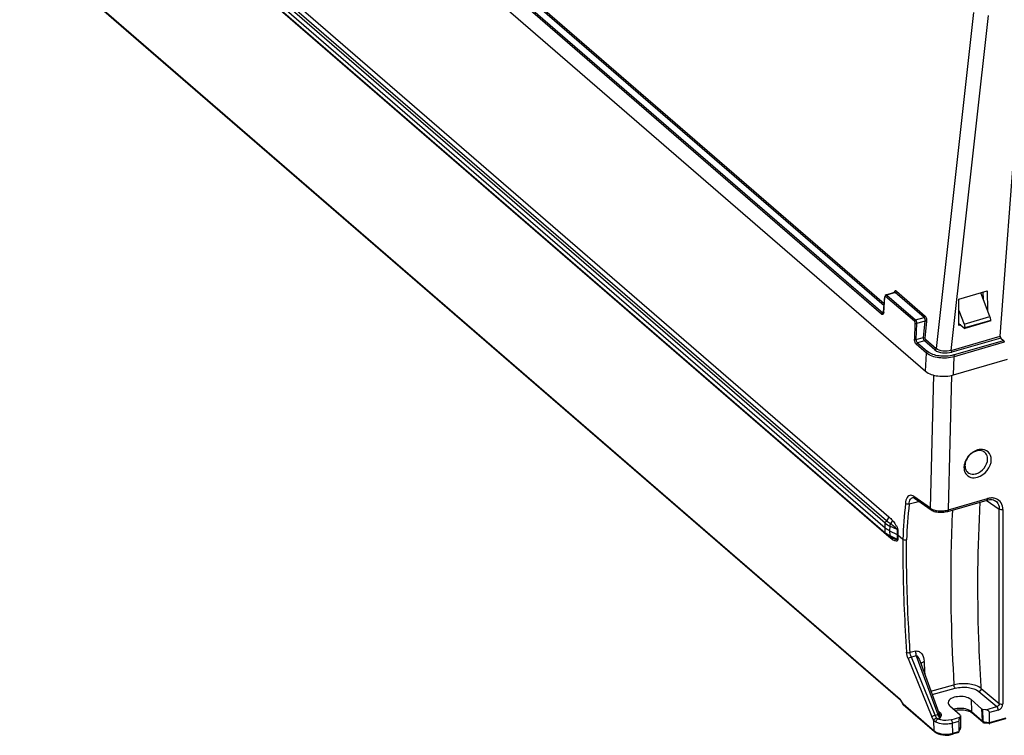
# Model space of a CAD drawing. Header units: inches. Extents: x 0 to 117, y 0 to 83.
# Tile 35 of 62: x 96 to 103, y 19 to 24. Entities that reach past the tile are written whole.
import ezdxf

# ---------------------------------------------------------------- set-up
doc = ezdxf.new("R2010")
doc.units = ezdxf.units.IN
doc.header["$LTSCALE"] = 6.431102
doc.header["$MEASUREMENT"] = 0
doc.layers.get('0').update_dxf_attribs({"linetype": 'CONTINUOUS'})

msp = doc.modelspace()

# ---------------------------------------------------------------- linework, layer by layer
at = {"color": 7, "linetype": 'CONTINUOUS'}
for p, q in [((95.9338, 27.1259), (102.4733, 21.4625)), ((96.2355, 27.019), (102.1641, 21.8847)), ((102.1736, 21.9348), (96.2861, 27.0336)), ((96.2946, 27.0435), (102.1748, 21.951)), ((102.1556, 21.8741), (96.227, 27.0084)), ((96.4256, 25.3773), (102.1924, 20.3831)), ((96.441, 25.4045), (102.2078, 20.4103)), ((96.4144, 25.3243), (102.1812, 20.3301)), ((102.1821, 20.365), (96.4153, 25.3591)), ((96.4155, 25.29), (102.1823, 20.2958)), ((102.1865, 20.2864), (96.4197, 25.2806)), ((102.2082, 20.2654), (96.4414, 25.2596)), ((96.4309, 24.1677), (102.2907, 19.093)), ((96.4351, 24.1597), (102.2914, 19.0881)), ((102.8201, 24.0542), (102.55, 21.6261)), ((102.658, 21.6128), (102.9271, 24.0323)), ((103.0122, 21.7151), (103.129, 23.2753)), ((102.2634, 22.0404), (102.4708, 21.8608)), ((102.713, 21.9824), (102.9193, 22.0419)), ((102.9193, 22.0419), (102.9206, 21.9045)), ((102.1703, 21.8891), (102.1784, 22.0009)), ((102.1716, 21.8864), (102.1798, 21.9982)), ((102.1808, 22.004), (102.1815, 22.0029)), ((102.3925, 21.8227), (102.1851, 22.0022)), ((102.1881, 22.0146), (102.2489, 22.0322)), ((102.2549, 22.0305), (102.1936, 22.0128)), ((102.1936, 22.0128), (102.401, 21.8332)), ((102.2531, 22.0317), (102.2549, 22.0305)), ((102.4623, 21.8509), (102.2549, 22.0305)), ((102.7149, 21.7932), (102.713, 21.9824)), ((102.9387, 21.8572), (102.8734, 22.0287)), ((102.8906, 21.9836), (102.8901, 22.0335)), ((102.7138, 21.9012), (102.7511, 21.803)), ((102.1582, 21.8723), (102.1556, 21.8741)), ((102.1641, 21.8847), (102.1684, 21.8859)), ((102.1658, 21.8835), (102.1641, 21.8847)), ((102.401, 21.8332), (102.4623, 21.8509)), ((102.469, 21.825), (102.4104, 21.8081)), ((102.469, 21.825), (102.4571, 21.707)), ((102.4705, 21.7044), (102.4824, 21.8224)), ((102.7511, 21.803), (102.9387, 21.8572)), ((102.9443, 21.8296), (102.7568, 21.7754)), ((102.9444, 21.8254), (102.7569, 21.7713)), ((102.9444, 21.8254), (102.9443, 21.8296)), ((102.397, 21.81), (102.3933, 21.6944)), ((102.4068, 21.6924), (102.4104, 21.8081)), ((102.7147, 21.8077), (102.7569, 21.7713)), ((102.7273, 21.7968), (102.7149, 21.7932)), ((102.7568, 21.7754), (102.7569, 21.7713)), ((102.4068, 21.6924), (102.4571, 21.707)), ((102.4659, 21.6817), (102.4153, 21.6671)), ((102.5416, 21.6162), (102.4659, 21.6817)), ((102.4744, 21.6916), (102.55, 21.6261)), ((102.658, 21.6128), (103.0122, 21.7151)), ((103.0164, 21.7022), (102.6629, 21.6002)), ((102.6756, 21.5796), (103.0373, 21.6841)), ((103.0164, 21.7022), (103.0373, 21.6841)), ((102.4794, 21.5937), (102.4068, 21.6566)), ((102.4153, 21.6671), (102.4873, 21.6048)), ((103.0415, 21.6712), (102.6804, 21.567)), ((103.0415, 21.6712), (103.0422, 21.6799)), ((102.4727, 21.4631), (102.4794, 21.5937)), ((102.675, 21.4356), (102.6804, 21.567)), ((102.675, 21.4356), (103.0658, 21.5484)), ((102.5087, 20.4721), (102.5337, 21.4339)), ((102.638, 20.46), (102.6633, 21.4326)), ((102.3807, 20.5505), (102.3808, 20.5506)), ((102.5087, 20.4721), (102.3887, 20.5574)), ((102.3923, 20.5472), (102.3943, 20.5458)), ((102.3943, 20.5458), (102.5144, 20.4605)), ((102.4028, 20.5148), (102.3543, 20.5016)), ((102.4281, 20.5218), (102.4028, 20.5148)), ((102.6336, 20.4497), (102.9175, 20.5316)), ((102.638, 20.46), (102.9218, 20.542)), ((102.9112, 20.5298), (103.0058, 20.4663)), ((102.9775, 20.5255), (102.9775, 20.5255)), ((102.5144, 20.4605), (102.5206, 20.4566)), ((103.0058, 19.0616), (103.0058, 20.4663)), ((103.0324, 20.4629), (103.0324, 19.0582)), ((102.1812, 20.3301), (102.1821, 20.365)), ((102.1823, 20.2958), (102.1812, 20.3301)), ((102.2149, 20.3438), (102.214, 20.309)), ((102.2683, 20.3177), (102.2149, 20.3438)), ((102.214, 20.309), (102.2674, 20.2829)), ((102.214, 20.309), (102.215, 20.2747)), ((102.229, 20.2603), (102.2202, 20.2646)), ((102.2683, 20.3177), (102.2674, 20.2829)), ((102.2674, 20.2829), (102.2685, 20.2486)), ((102.2732, 20.3145), (102.2723, 20.2797)), ((102.2723, 20.2797), (102.3088, 20.2482)), ((102.2723, 20.2797), (102.2734, 20.2454)), ((102.4007, 19.44), (102.3624, 19.4307)), ((102.4067, 19.406), (102.3712, 19.3974)), ((102.4067, 19.406), (102.5613, 18.9832)), ((102.3472, 19.3859), (102.5186, 18.9663)), ((102.5426, 18.9778), (102.3712, 19.3974)), ((102.4337, 19.3647), (102.5691, 18.9943)), ((102.5119, 19.1506), (102.6785, 19.1958)), ((102.5207, 19.1267), (102.6878, 19.172)), ((102.8584, 19.1479), (102.9886, 19.0398)), ((102.8753, 19.17), (102.8744, 19.1846)), ((102.8753, 19.17), (103.0058, 19.0616)), ((102.3109, 19.0591), (102.2907, 19.093)), ((102.3118, 19.0544), (102.2916, 19.0883)), ((102.2929, 19.0907), (102.2938, 19.0918)), ((102.3109, 19.0591), (102.5356, 18.8645)), ((102.5387, 18.8575), (102.313, 19.0529)), ((102.3131, 19.0567), (102.314, 19.0579)), ((102.8021, 19.0897), (102.8778, 19.023)), ((102.8021, 19.0897), (102.804, 19.0036)), ((102.5426, 18.9778), (102.5613, 18.9832)), ((102.5795, 18.9954), (102.5631, 19.0107)), ((102.5763, 18.9949), (102.5795, 18.9954)), ((102.6487, 19.0454), (102.7244, 18.9787)), ((102.6856, 19.0129), (102.6917, 19.0141)), ((102.804, 19.0036), (102.8814, 18.9365)), ((102.8064, 18.9955), (102.8081, 18.9941)), ((102.8861, 18.9265), (102.8081, 18.9941)), ((102.8778, 19.023), (102.8814, 18.9365)), ((102.908, 19.0165), (102.8868, 19.0195)), ((102.8903, 18.9334), (102.8868, 19.0195)), ((102.908, 19.0165), (102.9886, 19.0398)), ((102.9983, 19.0143), (102.9347, 18.9959)), ((102.9347, 18.9233), (102.9347, 18.9959)), ((102.5356, 18.8645), (102.5332, 18.9395)), ((102.5626, 18.9512), (102.5774, 18.9555)), ((102.658, 18.9444), (102.7202, 18.9623)), ((102.713, 18.9319), (102.6678, 18.9189)), ((102.6701, 18.8469), (102.6678, 18.9189)), ((102.713, 18.9319), (102.713, 18.8593)), ((102.7259, 18.973), (102.7202, 18.9623)), ((102.7264, 18.9749), (102.7249, 18.8857)), ((102.8962, 18.9214), (102.8989, 18.9208)), ((102.897, 18.9284), (102.9347, 18.9233)), ((102.9336, 18.9162), (102.8989, 18.9208)), ((102.9336, 18.9162), (102.9337, 18.9162)), ((103.0511, 18.9501), (102.9338, 18.9162)), ((102.9347, 18.9233), (103.0544, 18.9579)), ((102.7074, 18.8509), (102.6668, 18.8391)), ((102.6701, 18.8469), (102.713, 18.8593)), ((102.7219, 18.8731), (102.712, 18.8546)), ((102.7129, 18.8573), (102.7121, 18.8544)), ((102.713, 18.8593), (102.7129, 18.8573)), ((102.713, 18.8593), (102.7231, 18.8781)), ((102.7218, 18.873), (102.7228, 18.8749))]:
    msp.add_line(p, q, dxfattribs=at)
for points in [[(102.1703, 21.8891), (102.1703, 21.8884), (102.1699, 21.886), (102.1694, 21.8841), (102.1692, 21.8834)], [(102.3807, 20.5505), (102.3814, 20.5507), (102.3826, 20.5508), (102.3839, 20.5507), (102.3856, 20.5503), (102.3876, 20.5496), (102.3898, 20.5486), (102.3923, 20.5472)], [(102.9175, 20.5316), (102.9254, 20.5336), (102.9353, 20.535)], [(102.9353, 20.535), (102.9449, 20.5353), (102.9541, 20.5344)], [(102.9541, 20.5344), (102.9628, 20.5324), (102.9709, 20.5293), (102.9775, 20.5255)], [(102.5206, 20.4566), (102.528, 20.453), (102.5362, 20.4499), (102.545, 20.4474)], [(102.545, 20.4474), (102.5544, 20.4454), (102.5642, 20.444), (102.5744, 20.4432), (102.5848, 20.443), (102.5953, 20.4433), (102.6058, 20.4442)], [(102.6058, 20.4442), (102.616, 20.4457), (102.626, 20.4477), (102.6336, 20.4497)], [(102.215, 20.2747), (102.2691, 20.2483), (102.2697, 20.2479), (102.2703, 20.2476), (102.2709, 20.2473), (102.2715, 20.2469), (102.272, 20.2466), (102.2725, 20.2462), (102.273, 20.2458), (102.2734, 20.2454)], [(102.2674, 20.2829), (102.268, 20.2826), (102.2687, 20.2822), (102.2692, 20.2819), (102.2698, 20.2815), (102.2704, 20.2812), (102.2709, 20.2808), (102.2714, 20.2805), (102.2719, 20.2801), (102.2723, 20.2797)], [(102.2683, 20.3177), (102.2689, 20.3173), (102.2696, 20.317), (102.2701, 20.3167), (102.2707, 20.3163), (102.2713, 20.316), (102.2718, 20.3156), (102.2723, 20.3152), (102.2728, 20.3149), (102.2732, 20.3145)], [(102.6917, 19.0141), (102.7026, 19.0157), (102.7138, 19.0166), (102.7251, 19.0169), (102.7365, 19.0166), (102.7477, 19.0157), (102.7585, 19.0141), (102.7687, 19.012), (102.7783, 19.0093), (102.7869, 19.0062), (102.7946, 19.0028), (102.8012, 18.9991), (102.8064, 18.9955)], [(102.8861, 18.9265), (102.8875, 18.9254), (102.8901, 18.9237), (102.893, 18.9224), (102.8962, 18.9214)], [(102.897, 18.9284), (102.8959, 18.9286), (102.8949, 18.9289), (102.8939, 18.9293), (102.893, 18.9298), (102.8921, 18.9304), (102.8914, 18.931), (102.8909, 18.9318), (102.8905, 18.9326), (102.8903, 18.9334)], [(102.7228, 18.8749), (102.7234, 18.8767), (102.724, 18.8785), (102.7245, 18.8804), (102.7249, 18.8823), (102.7252, 18.8842), (102.7254, 18.8861), (102.7254, 18.8874)]]:
    msp.add_lwpolyline(points, dxfattribs=at)
for centre, radius, start, end in [((102.8641, 20.801), 0.0878, 100.40961, 106.13201), ((102.8537, 20.7667), 0.103, 173.96797, 179.94166), ((102.8127, 20.7726), 0.0531, 222.61236, 228.23089), ((102.9525, 20.4469), 0.0996, 87.88349, 94.23429), ((112.7214, 19.6088), 10.4323, 175.05884, 176.48625), ((112.7223, 19.605), 10.4067, 175.05738, 176.48217), ((102.5962, 20.6057), 0.1515, 283.44537, 285.99317), ((102.2589, 20.3842), 0.1169, 229.10996, 231.06042), ((102.2641, 20.3908), 0.1253, 231.05972, 232.92019), ((102.2709, 20.384), 0.1291, 229.14291, 232.88882), ((102.2968, 20.4423), 0.1864, 241.13063, 243.9872), ((102.1868, 20.2651), 0.0213, 9.44292, 18.10812), ((102.1848, 20.2647), 0.0234, 1.77687, 9.46486), ((102.3951, 20.4807), 0.2851, 229.03073, 229.89131), ((102.3049, 20.4378), 0.1928, 242.51869, 243.91702), ((102.4091, 20.6254), 0.4071, 243.8911, 244.80743), ((102.2096, 20.242), 0.0261, 7.17833, 19.74431), ((102.36, 20.5206), 0.2914, 244.77472, 246.64173), ((102.1907, 19.3435), 0.2735, 3.85076, 5.00548), ((116.3465, 19.9192), 13.8941, 182.29924, 182.66944), ((102.5406, 18.9818), 0.0309, 5.2762, 9.60206), ((102.3533, 18.9464), 0.2214, 8.91074, 9.94286), ((102.8956, 18.9371), 0.0143, 182.48866, 206.91839), ((102.8951, 18.9368), 0.0137, 206.90209, 228.75216), ((102.6281, 18.9905), 0.1496, 284.34407, 286.29434)]:
    msp.add_arc(centre, radius, start, end, dxfattribs=at)
for centre, major_axis, ratio, start_param, end_param in [((103.0171, 21.711), (-0.00193, 0.00968), 0.47412, 1.040421, 2.593764), ((102.8906, 19.0267), (0.0148, -0.0001), 0.506191, -2.615326, -1.829357), ((102.9078, 18.9995), (0.0266, -0.0059), 0.615841, 0.134535, 1.696604), ((102.7202, 18.9454), (0.0048, 0.0217), 0.249311, 0.731264, 2.083232), ((102.7116, 18.975), (0.0148, -0.0001), 0.506995, -0.259554, -0.002742)]:
    msp.add_ellipse(centre, major_axis=major_axis, ratio=ratio, start_param=start_param, end_param=end_param, dxfattribs=at)
for points, knots in [([(102.2634, 22.0404), (102.2607, 22.0427), (102.2505, 22.045), (102.2472, 22.0353), (102.2461, 22.0309)], [0, 0, 0, 0, 0.439639, 1, 1, 1, 1]), ([(102.1798, 21.9982), (102.1794, 21.9985), (102.1788, 21.9993), (102.1787, 22.0004), (102.1788, 22.0008)], [0, 0, 0, 0, 0.522444, 1, 1, 1, 1]), ([(102.1798, 21.9982), (102.1799, 21.9997), (102.1806, 22.003), (102.1842, 22.003), (102.1851, 22.0022)], [0, 0, 0, 0, 0.577124, 1, 1, 1, 1]), ([(102.1936, 22.0128), (102.1928, 22.0135), (102.1911, 22.0147), (102.189, 22.0149), (102.1881, 22.0146)], [0, 0, 0, 0, 0.555269, 1, 1, 1, 1]), ([(102.2489, 22.0322), (102.2496, 22.0324), (102.2511, 22.0325), (102.2525, 22.032), (102.2531, 22.0317)], [0, 0, 0, 0, 0.487356, 1, 1, 1, 1]), ([(102.1716, 21.8864), (102.1713, 21.8819), (102.1706, 21.8726), (102.1609, 21.8709), (102.1582, 21.8723)], [0, 0, 0, 0, 0.601861, 1, 1, 1, 1]), ([(102.1698, 21.8829), (102.1692, 21.8827), (102.1677, 21.8826), (102.1664, 21.8831), (102.1658, 21.8835)], [0, 0, 0, 0, 0.474699, 1, 1, 1, 1]), ([(102.1707, 21.8891), (102.1706, 21.8886), (102.1707, 21.8876), (102.1713, 21.8868), (102.1716, 21.8864)], [0, 0, 0, 0, 0.477413, 1, 1, 1, 1]), ([(102.4824, 21.8224), (102.4835, 21.8331), (102.481, 21.8477), (102.4729, 21.8589), (102.4708, 21.8608)], [0, 0, 0, 0, 0.789505, 1, 1, 1, 1]), ([(102.9405, 21.8505), (102.9401, 21.8511), (102.9394, 21.8524), (102.9386, 21.8535), (102.9382, 21.8541)], [0, 0, 0, 0, 0.498986, 1, 1, 1, 1]), ([(102.9433, 21.8416), (102.943, 21.8431), (102.9423, 21.8462), (102.9412, 21.8491), (102.9405, 21.8505)], [0, 0, 0, 0, 0.501921, 1, 1, 1, 1]), ([(102.4068, 21.6566), (102.4046, 21.6585), (102.3964, 21.6695), (102.393, 21.6837), (102.3933, 21.6944)], [0, 0, 0, 0, 0.211205, 1, 1, 1, 1]), ([(102.5416, 21.6162), (102.5561, 21.6036), (102.599, 21.5917), (102.6413, 21.5939), (102.6629, 21.6002)], [0, 0, 0, 0, 0.461316, 1, 1, 1, 1]), ([(102.658, 21.6128), (102.6389, 21.607), (102.6013, 21.6045), (102.563, 21.6148), (102.55, 21.6261)], [0, 0, 0, 0, 0.538638, 1, 1, 1, 1]), ([(102.6804, 21.567), (102.6445, 21.5567), (102.5741, 21.5534), (102.503, 21.5733), (102.4788, 21.5942)], [0, 0, 0, 0, 0.538907, 1, 1, 1, 1]), ([(102.6756, 21.5796), (102.642, 21.5701), (102.5763, 21.5664), (102.5101, 21.5854), (102.4873, 21.6048)], [0, 0, 0, 0, 0.538883, 1, 1, 1, 1]), ([(102.4733, 21.4625), (102.4975, 21.4416), (102.5688, 21.4216), (102.6391, 21.4252), (102.675, 21.4356)], [0, 0, 0, 0, 0.461097, 1, 1, 1, 1]), ([(102.9481, 20.8238), (102.9481, 20.8437), (102.9339, 20.887), (102.8898, 20.8992), (102.8702, 20.8977)], [0, 0, 0, 0, 0.5038, 1, 1, 1, 1]), ([(102.9213, 20.8273), (102.9213, 20.8321), (102.9199, 20.8498), (102.9107, 20.8672), (102.9008, 20.8755)], [0, 0, 0, 0, 0.269611, 1, 1, 1, 1]), ([(102.764, 20.7212), (102.7724, 20.709), (102.8005, 20.6896), (102.8336, 20.692), (102.8494, 20.6966)], [0, 0, 0, 0, 0.473114, 1, 1, 1, 1]), ([(102.7773, 20.733), (102.789, 20.7226), (102.8128, 20.7162), (102.834, 20.7204), (102.8397, 20.722)], [0, 0, 0, 0, 0.724249, 1, 1, 1, 1]), ([(102.3669, 20.5659), (102.3569, 20.5665), (102.3324, 20.5489), (102.3292, 20.5225), (102.3279, 20.5074)], [0, 0, 0, 0, 0.397587, 1, 1, 1, 1]), ([(102.3543, 20.5016), (102.3548, 20.5078), (102.3574, 20.5259), (102.3683, 20.5471), (102.3807, 20.5505)], [0, 0, 0, 0, 0.326867, 1, 1, 1, 1]), ([(102.3887, 20.5574), (102.3874, 20.5583), (102.3849, 20.5599), (102.3823, 20.5613), (102.3811, 20.562)], [0, 0, 0, 0, 0.512881, 1, 1, 1, 1]), ([(102.8744, 19.1846), (102.8673, 19.2995), (102.8461, 19.7435), (102.8494, 20.1889), (102.8687, 20.5178)], [0, 0, 0, 0, 0.258921, 1, 1, 1, 1]), ([(102.9775, 20.5255), (102.991, 20.5164), (103.0041, 20.4947), (103.0059, 20.4724), (103.0058, 20.4663)], [0, 0, 0, 0, 0.728527, 1, 1, 1, 1]), ([(103.0324, 20.4629), (103.0325, 20.4797), (103.0249, 20.5134), (102.9977, 20.5356), (102.9831, 20.5411)], [0, 0, 0, 0, 0.518488, 1, 1, 1, 1]), ([(102.638, 20.46), (102.638, 20.4586), (102.6378, 20.455), (102.636, 20.4504), (102.6336, 20.4497)], [0, 0, 0, 0, 0.360499, 1, 1, 1, 1]), ([(102.6675, 20.4596), (102.6625, 20.3579), (102.6484, 19.9367), (102.6589, 19.5148), (102.6785, 19.1958)], [0, 0, 0, 0, 0.24159, 1, 1, 1, 1]), ([(102.221, 20.3607), (102.2293, 20.3548), (102.2421, 20.3455), (102.2576, 20.3316), (102.2673, 20.3235), (102.2683, 20.3177)], [0, 0, 0, 0, 0.476583, 0.723502, 1, 1, 1, 1]), ([(102.2351, 20.3829), (102.243, 20.3736), (102.2581, 20.3529), (102.2736, 20.3286), (102.2732, 20.3145)], [0, 0, 0, 0, 0.462938, 1, 1, 1, 1]), ([(102.1861, 20.2859), (102.185, 20.2867), (102.1828, 20.2896), (102.1842, 20.293), (102.1852, 20.2946)], [0, 0, 0, 0, 0.422038, 1, 1, 1, 1]), ([(102.2734, 20.2454), (102.273, 20.2415), (102.2689, 20.2328), (102.252, 20.2371), (102.2424, 20.2414), (102.2355, 20.2452)], [0, 0, 0, 0, 0.257769, 0.480789, 1, 1, 1, 1]), ([(102.2445, 20.2531), (102.2486, 20.2513), (102.2549, 20.2488), (102.2668, 20.2452), (102.2685, 20.2486)], [0, 0, 0, 0, 0.541564, 1, 1, 1, 1]), ([(102.3087, 20.2482), (102.3086, 20.1818), (102.3107, 19.9098), (102.3224, 19.638), (102.336, 19.4328)], [0, 0, 0, 0, 0.244091, 1, 1, 1, 1]), ([(102.3624, 19.4307), (102.3578, 19.4999), (102.342, 19.7706), (102.3349, 20.0418), (102.3352, 20.2435)], [0, 0, 0, 0, 0.255802, 1, 1, 1, 1]), ([(102.4007, 19.44), (102.4094, 19.4424), (102.4288, 19.4397), (102.455, 19.4133), (102.4616, 19.3855), (102.4632, 19.3673)], [0, 0, 0, 0, 0.251201, 0.490925, 1, 1, 1, 1]), ([(102.4067, 19.406), (102.4147, 19.4076), (102.4246, 19.3855), (102.4307, 19.3728), (102.4336, 19.3648)], [0, 0, 0, 0, 0.486521, 1, 1, 1, 1]), ([(102.3472, 19.3859), (102.3485, 19.3871), (102.3561, 19.3918), (102.3644, 19.3952), (102.3712, 19.3974)], [0, 0, 0, 0, 0.189257, 1, 1, 1, 1]), ([(102.4636, 19.3618), (102.4609, 19.3611), (102.4523, 19.3582), (102.4434, 19.3535), (102.4399, 19.3481)], [0, 0, 0, 0, 0.303799, 1, 1, 1, 1]), ([(102.8679, 19.1754), (102.8426, 19.1922), (102.7772, 19.2086), (102.7116, 19.2046), (102.6785, 19.1958)], [0, 0, 0, 0, 0.469835, 1, 1, 1, 1]), ([(102.6878, 19.172), (102.7183, 19.1803), (102.7779, 19.1827), (102.8375, 19.1653), (102.8584, 19.1479)], [0, 0, 0, 0, 0.537452, 1, 1, 1, 1]), ([(102.8666, 19.1526), (102.8654, 19.1515), (102.8628, 19.1497), (102.8599, 19.1484), (102.8584, 19.1479)], [0, 0, 0, 0, 0.50109, 1, 1, 1, 1]), ([(102.8753, 19.17), (102.8741, 19.171), (102.8717, 19.1728), (102.8692, 19.1745), (102.8679, 19.1754)], [0, 0, 0, 0, 0.491771, 1, 1, 1, 1]), ([(102.2918, 19.0884), (102.2919, 19.0887), (102.2922, 19.0895), (102.2926, 19.0903), (102.2929, 19.0907)], [0, 0, 0, 0, 0.439764, 1, 1, 1, 1]), ([(102.3123, 19.0525), (102.3122, 19.0527), (102.3119, 19.0534), (102.3119, 19.0541), (102.312, 19.0544)], [0, 0, 0, 0, 0.459079, 1, 1, 1, 1]), ([(102.312, 19.0544), (102.3121, 19.0548), (102.3124, 19.0556), (102.3129, 19.0563), (102.3131, 19.0567)], [0, 0, 0, 0, 0.439816, 1, 1, 1, 1]), ([(102.8021, 19.0897), (102.7905, 19.1), (102.7556, 19.112), (102.7001, 19.1156), (102.6378, 19.0949), (102.6369, 19.0687)], [0, 0, 0, 0, 0.256078, 0.566624, 1, 1, 1, 1]), ([(102.5613, 18.9832), (102.5633, 18.9837), (102.5645, 18.9846), (102.5697, 18.9846), (102.5693, 18.984)], [0, 0, 0, 0, 0.730787, 1, 1, 1, 1]), ([(102.5774, 18.9555), (102.5758, 18.9571), (102.5688, 18.9652), (102.5642, 18.9752), (102.5613, 18.9832)], [0, 0, 0, 0, 0.209501, 1, 1, 1, 1]), ([(102.5683, 18.9964), (102.5695, 18.9957), (102.5721, 18.9948), (102.5749, 18.9947), (102.5763, 18.9949)], [0, 0, 0, 0, 0.482975, 1, 1, 1, 1]), ([(102.5692, 18.9941), (102.5696, 18.9929), (102.5704, 18.9906), (102.5709, 18.9881), (102.5711, 18.9869)], [0, 0, 0, 0, 0.505848, 1, 1, 1, 1]), ([(102.5721, 18.9807), (102.5731, 18.974), (102.5745, 18.9655), (102.5768, 18.9572), (102.5774, 18.9555)], [0, 0, 0, 0, 0.790214, 1, 1, 1, 1]), ([(102.7982, 19.0079), (102.7907, 19.0129), (102.7527, 19.0291), (102.7085, 19.0289), (102.6779, 19.0197)], [0, 0, 0, 0, 0.220215, 1, 1, 1, 1]), ([(102.804, 19.0036), (102.8031, 19.0043), (102.8012, 19.0058), (102.7992, 19.0072), (102.7982, 19.0079)], [0, 0, 0, 0, 0.488685, 1, 1, 1, 1]), ([(102.5186, 18.9663), (102.5198, 18.9673), (102.5274, 18.9721), (102.5357, 18.9756), (102.5426, 18.9778)], [0, 0, 0, 0, 0.177691, 1, 1, 1, 1]), ([(102.6678, 18.9189), (102.638, 18.9101), (102.5951, 18.9094), (102.5568, 18.9226), (102.5485, 18.9268)], [0, 0, 0, 0, 0.770238, 1, 1, 1, 1]), ([(102.658, 18.9444), (102.6341, 18.9375), (102.5998, 18.9371), (102.5692, 18.9478), (102.5626, 18.9512)], [0, 0, 0, 0, 0.76994, 1, 1, 1, 1]), ([(102.8814, 18.9365), (102.8825, 18.9356), (102.8855, 18.9342), (102.8886, 18.9336), (102.8903, 18.9334)], [0, 0, 0, 0, 0.450542, 1, 1, 1, 1]), ([(102.897, 18.9284), (102.897, 18.9266), (102.8975, 18.9243), (102.8973, 18.9207), (102.8982, 18.9203)], [0, 0, 0, 0, 0.631248, 1, 1, 1, 1]), ([(102.8982, 18.9203), (102.8983, 18.9203), (102.8987, 18.9204), (102.8988, 18.9207), (102.8989, 18.9208)], [0, 0, 0, 0, 0.352946, 1, 1, 1, 1]), ([(102.9338, 18.9156), (102.9341, 18.9153), (102.9349, 18.9196), (102.9343, 18.9208), (102.9342, 18.9228)], [0, 0, 0, 0, 0.175834, 1, 1, 1, 1]), ([(102.5381, 18.8569), (102.5376, 18.8576), (102.5372, 18.8599), (102.5383, 18.8619), (102.539, 18.863)], [0, 0, 0, 0, 0.385449, 1, 1, 1, 1]), ([(102.5387, 18.8575), (102.5399, 18.8564), (102.5424, 18.8544), (102.545, 18.8526), (102.5464, 18.8517)], [0, 0, 0, 0, 0.4915, 1, 1, 1, 1]), ([(102.6701, 18.8469), (102.6701, 18.8449), (102.6705, 18.8423), (102.6677, 18.8383), (102.6668, 18.8388)], [0, 0, 0, 0, 0.655736, 1, 1, 1, 1]), ([(102.7091, 18.8506), (102.7088, 18.8506), (102.7083, 18.8505), (102.7077, 18.8505), (102.7074, 18.8506)], [0, 0, 0, 0, 0.483814, 1, 1, 1, 1]), ([(102.7121, 18.8544), (102.7118, 18.8535), (102.7111, 18.852), (102.7098, 18.8509), (102.7091, 18.8506)], [0, 0, 0, 0, 0.542827, 1, 1, 1, 1]), ([(102.7231, 18.8781), (102.7231, 18.8772), (102.7229, 18.8755), (102.7223, 18.8738), (102.7219, 18.8731)], [0, 0, 0, 0, 0.517401, 1, 1, 1, 1]), ([(102.7249, 18.8857), (102.7249, 18.8843), (102.7245, 18.8817), (102.7237, 18.8792), (102.7231, 18.8781)], [0, 0, 0, 0, 0.527422, 1, 1, 1, 1]), ([(102.7249, 18.8857), (102.7251, 18.8859), (102.7253, 18.8865), (102.7254, 18.8871), (102.7254, 18.8874)], [0, 0, 0, 0, 0.519695, 1, 1, 1, 1])]:
    msp.add_open_spline(points, degree=3, knots=knots, dxfattribs=at)
for points in [[(102.2634, 22.0404), (102.2629, 22.0361), (102.2591, 22.0317), (102.2549, 22.0305)], [(102.1881, 22.0146), (102.184, 22.0135), (102.1788, 22.0078), (102.1808, 22.004)], [(102.1851, 22.0022), (102.1853, 22.0068), (102.1893, 22.0115), (102.1936, 22.0128)], [(102.1556, 21.8741), (102.1558, 21.8787), (102.1598, 21.8834), (102.1641, 21.8847)], [(102.3925, 21.8227), (102.3927, 21.8272), (102.3966, 21.8319), (102.401, 21.8332)], [(102.3925, 21.8227), (102.3958, 21.8197), (102.3971, 21.8145), (102.397, 21.81)], [(102.4104, 21.8081), (102.4104, 21.817), (102.4077, 21.8273), (102.401, 21.8332)], [(102.4623, 21.8509), (102.4665, 21.8521), (102.4702, 21.8565), (102.4708, 21.8608)], [(102.4623, 21.8509), (102.469, 21.8451), (102.4704, 21.8338), (102.469, 21.825)], [(102.4824, 21.8224), (102.4788, 21.8253), (102.4735, 21.8257), (102.469, 21.825)], [(102.9443, 21.8296), (102.9442, 21.8336), (102.944, 21.8376), (102.9433, 21.8416)], [(102.397, 21.8101), (102.3997, 21.8079), (102.405, 21.8061), (102.4074, 21.8087)], [(102.7511, 21.803), (102.754, 21.7954), (102.7585, 21.7862), (102.755, 21.7788)], [(102.3933, 21.6944), (102.3969, 21.6916), (102.4024, 21.6914), (102.4068, 21.6924)], [(102.4153, 21.6671), (102.4086, 21.6729), (102.4063, 21.6835), (102.4068, 21.6924)], [(102.4571, 21.707), (102.4567, 21.6981), (102.4592, 21.6876), (102.4659, 21.6817)], [(102.4571, 21.707), (102.4605, 21.7075), (102.4684, 21.7081), (102.4673, 21.7049)], [(102.4744, 21.6916), (102.4739, 21.6873), (102.4701, 21.6829), (102.4659, 21.6817)], [(102.4744, 21.6916), (102.471, 21.6945), (102.4701, 21.7), (102.4705, 21.7044)], [(103.0415, 21.6716), (103.0418, 21.676), (103.0406, 21.6812), (103.0373, 21.6841)], [(102.4153, 21.6671), (102.411, 21.6659), (102.407, 21.6611), (102.4068, 21.6566)], [(102.5416, 21.6162), (102.5457, 21.6174), (102.5495, 21.6218), (102.55, 21.6261)], [(102.658, 21.6128), (102.658, 21.6083), (102.6595, 21.6032), (102.6629, 21.6002)], [(102.4788, 21.5942), (102.479, 21.5988), (102.4829, 21.6035), (102.4873, 21.6048)], [(102.6755, 21.5796), (102.6789, 21.5767), (102.6804, 21.5715), (102.6804, 21.567)], [(102.8092, 20.8738), (102.7873, 20.8577), (102.7693, 20.8347), (102.7593, 20.8094)], [(102.8144, 20.8741), (102.7877, 20.8577), (102.766, 20.8283), (102.7598, 20.7976)], [(102.8287, 20.8858), (102.8219, 20.8823), (102.8154, 20.8783), (102.8092, 20.8738)], [(102.8397, 20.8854), (102.8308, 20.8828), (102.8223, 20.8789), (102.8144, 20.8741)], [(102.8494, 20.894), (102.8423, 20.8919), (102.8353, 20.8891), (102.8287, 20.8858)], [(102.8397, 20.722), (102.8823, 20.7344), (102.9213, 20.7829), (102.9213, 20.8273)], [(102.8877, 20.8836), (102.8756, 20.8889), (102.8612, 20.8897), (102.8482, 20.8874)], [(102.8702, 20.8977), (102.8632, 20.8972), (102.8562, 20.8959), (102.8494, 20.894)], [(102.9008, 20.8755), (102.8968, 20.8788), (102.8924, 20.8816), (102.8877, 20.8836)], [(102.7507, 20.7668), (102.7507, 20.76), (102.7514, 20.7532), (102.7529, 20.7467)], [(102.7593, 20.8094), (102.7552, 20.7992), (102.7524, 20.7884), (102.7513, 20.7775)], [(102.7598, 20.7976), (102.7587, 20.7919), (102.758, 20.786), (102.758, 20.7801)], [(102.758, 20.7801), (102.758, 20.772), (102.7593, 20.7637), (102.762, 20.7561)], [(102.762, 20.7561), (102.7646, 20.749), (102.7685, 20.7422), (102.7736, 20.7366)], [(102.8494, 20.6966), (102.901, 20.7115), (102.9481, 20.7701), (102.9481, 20.8238)], [(102.7529, 20.7467), (102.755, 20.7376), (102.7587, 20.7288), (102.764, 20.7212)], [(102.3811, 20.562), (102.3767, 20.5641), (102.3718, 20.5657), (102.3669, 20.5659)], [(102.3887, 20.5574), (102.3888, 20.5531), (102.3908, 20.5483), (102.3943, 20.5458)], [(102.9451, 20.5462), (102.9373, 20.5456), (102.9294, 20.5442), (102.9218, 20.542)], [(102.9831, 20.5411), (102.9746, 20.5443), (102.9653, 20.5461), (102.9562, 20.5464)], [(102.3543, 20.5016), (102.3455, 20.4994), (102.3341, 20.5009), (102.3279, 20.5074)], [(102.5144, 20.4605), (102.5109, 20.463), (102.5088, 20.4678), (102.5087, 20.4721)], [(102.5087, 20.4721), (102.5146, 20.4677), (102.5214, 20.4645), (102.5283, 20.462)], [(102.9174, 20.5317), (102.921, 20.5328), (102.9218, 20.5383), (102.9218, 20.542)], [(102.1924, 20.3831), (102.2008, 20.3892), (102.2075, 20.3999), (102.2078, 20.4103)], [(102.2078, 20.4103), (102.2175, 20.4019), (102.2268, 20.3928), (102.2351, 20.3829)], [(102.5283, 20.462), (102.5361, 20.4591), (102.5442, 20.4572), (102.5524, 20.4558)], [(102.5524, 20.4558), (102.5677, 20.4532), (102.5834, 20.4525), (102.5989, 20.4535)], [(102.5989, 20.4535), (102.6099, 20.4543), (102.6208, 20.4558), (102.6315, 20.4583)], [(103.0324, 20.4629), (103.0238, 20.4605), (103.0128, 20.4607), (103.0058, 20.4663)], [(102.214, 20.309), (102.2023, 20.3147), (102.191, 20.3216), (102.1812, 20.3302)], [(102.1821, 20.365), (102.1823, 20.3707), (102.1858, 20.3791), (102.1915, 20.3794)], [(102.1821, 20.365), (102.1919, 20.3565), (102.2032, 20.3496), (102.2149, 20.3438)], [(102.1924, 20.3831), (102.2015, 20.3752), (102.2112, 20.3679), (102.221, 20.3607)], [(102.221, 20.3607), (102.218, 20.3567), (102.2137, 20.3503), (102.2167, 20.3463)], [(102.221, 20.3607), (102.2279, 20.3662), (102.2339, 20.3742), (102.2351, 20.3829)], [(102.2068, 20.279), (102.2005, 20.2825), (102.1943, 20.2864), (102.1886, 20.2908)], [(102.193, 20.2811), (102.2002, 20.2756), (102.2079, 20.2709), (102.2159, 20.2667)], [(102.2355, 20.2452), (102.2269, 20.2501), (102.219, 20.2563), (102.2114, 20.2627)], [(102.215, 20.2747), (102.2151, 20.2715), (102.2172, 20.2652), (102.2203, 20.2665)], [(102.2259, 20.2618), (102.2297, 20.2592), (102.2326, 20.2551), (102.2342, 20.2508)], [(102.3352, 20.2435), (102.3266, 20.2412), (102.3152, 20.2419), (102.3088, 20.2482)], [(102.3472, 19.3859), (102.3412, 19.4008), (102.337, 19.4168), (102.336, 19.4329)], [(102.336, 19.4329), (102.343, 19.4275), (102.3539, 19.4282), (102.3624, 19.4307)], [(102.3712, 19.3974), (102.3667, 19.408), (102.3634, 19.4193), (102.3624, 19.4307)], [(102.4007, 19.44), (102.4008, 19.4285), (102.403, 19.4169), (102.4067, 19.406)], [(102.6878, 19.172), (102.6816, 19.1778), (102.679, 19.1873), (102.6785, 19.1958)], [(102.8753, 19.17), (102.8752, 19.1635), (102.8715, 19.1569), (102.8666, 19.1526)], [(102.6369, 19.0687), (102.6365, 19.06), (102.6422, 19.0512), (102.6487, 19.0454)], [(103.0058, 19.0616), (103.0059, 19.0523), (102.9975, 19.0422), (102.9886, 19.0398)], [(102.9983, 19.0143), (103.0162, 19.0194), (103.0324, 19.0397), (103.0324, 19.0582)], [(103.0058, 19.0616), (103.0128, 19.056), (103.0238, 19.0558), (103.0324, 19.0582)], [(102.5883, 18.9752), (102.583, 18.9755), (102.5742, 18.9788), (102.5749, 18.9841)], [(102.5883, 18.9752), (102.5898, 18.9824), (102.5848, 18.9903), (102.5795, 18.9954)], [(102.804, 19.0036), (102.8041, 19.0001), (102.8055, 18.9964), (102.8081, 18.9941)], [(102.9983, 19.0143), (102.9983, 19.0234), (102.9954, 19.0338), (102.9886, 19.0398)], [(102.5332, 18.9395), (102.5272, 18.9477), (102.5225, 18.9569), (102.5186, 18.9663)], [(102.5332, 18.9395), (102.5348, 18.9486), (102.5443, 18.956), (102.5532, 18.9587)], [(102.5485, 18.9268), (102.5428, 18.9297), (102.5364, 18.9341), (102.5348, 18.9403)], [(102.5532, 18.9587), (102.549, 18.9643), (102.5452, 18.9706), (102.5438, 18.9774)], [(102.5485, 18.9268), (102.5484, 18.9362), (102.5542, 18.947), (102.5626, 18.9512)], [(102.5626, 18.9512), (102.5589, 18.9528), (102.5555, 18.9554), (102.5532, 18.9587)], [(102.5774, 18.9555), (102.5821, 18.9614), (102.5867, 18.9679), (102.5883, 18.9752)], [(102.6678, 18.9189), (102.6678, 18.928), (102.6648, 18.9383), (102.658, 18.9444)], [(102.5356, 18.8645), (102.5413, 18.8596), (102.548, 18.8557), (102.5549, 18.8526)], [(102.5464, 18.8517), (102.5522, 18.848), (102.5584, 18.8449), (102.5648, 18.8425)], [(102.5549, 18.8526), (102.5602, 18.8502), (102.5658, 18.8482), (102.5715, 18.8466)], [(102.5648, 18.8425), (102.5862, 18.8343), (102.61, 18.8318), (102.6329, 18.8333)], [(102.5715, 18.8466), (102.5907, 18.8411), (102.6111, 18.8393), (102.6311, 18.8404)], [(102.6311, 18.8404), (102.6425, 18.8411), (102.654, 18.8427), (102.6651, 18.8456)], [(102.6329, 18.8333), (102.6443, 18.8341), (102.6558, 18.836), (102.6668, 18.8391)]]:
    msp.add_open_spline(points, degree=3, dxfattribs=at)

doc.saveas('drawing.dxf')
